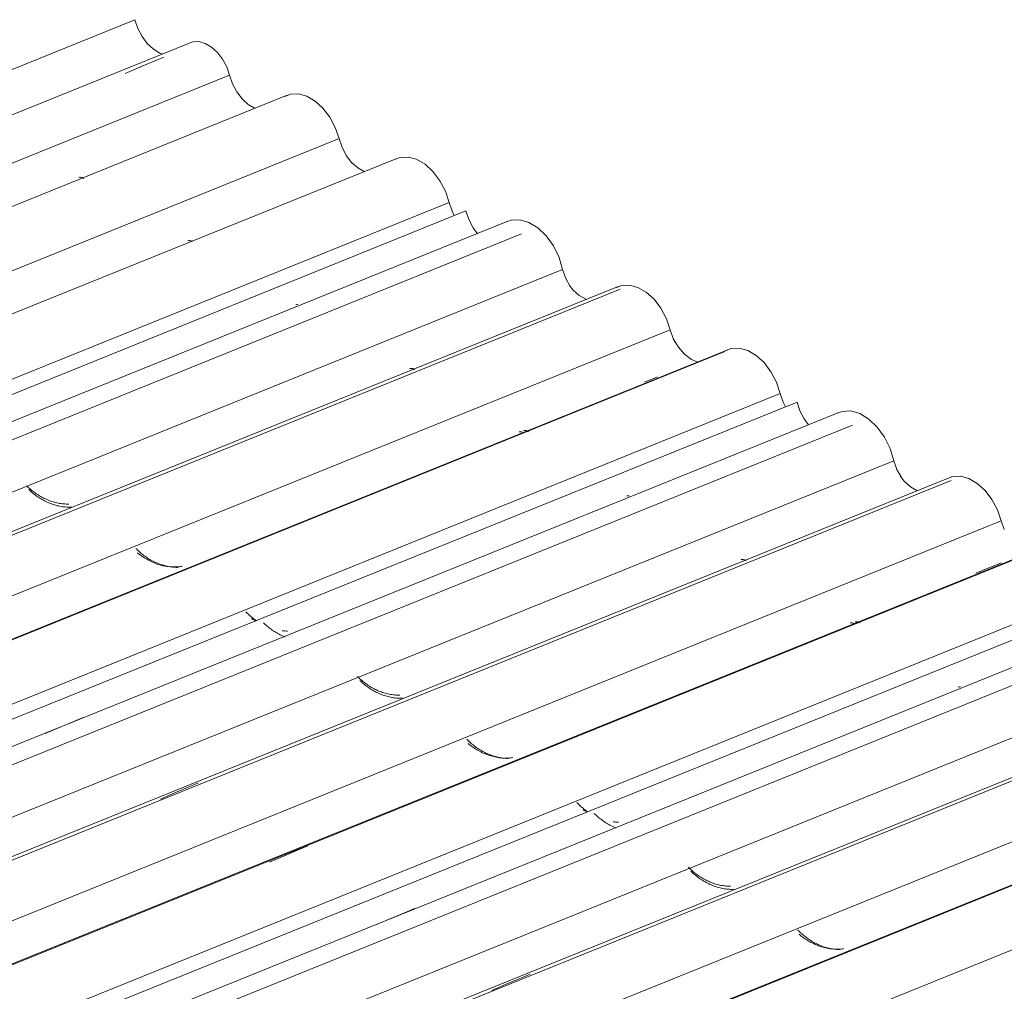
# Model space of a CAD drawing. Header units: metres. Extents: x -16.8 to 29.9, y -11.9 to 37.1.
# Tile 193 of 202: x -6.8 to -5.6, y 27.6 to 28.7. Entities that reach past the tile are written whole.
import ezdxf

# ---------------------------------------------------------------- set-up
doc = ezdxf.new("R2010")
doc.units = ezdxf.units.M
doc.layers.add('A-GLAZ-CWMG', color=7, linetype='Continuous', lineweight=5)

# ---------------------------------------------------------------- blocks, each defined once
blk = doc.blocks.new('FP_67-EXPLODE')
at = {"layer": 'A-GLAZ-CWMG'}
blk.add_line((-5.1511, 27.8767), (-11.4846, 25.3171), dxfattribs=at)
blk = doc.blocks.new('FP_68-EXPLODE')
at = {"layer": 'A-GLAZ-CWMG', "color": 9, "true_color": 0xc0c0c0}
for p, q in [((-5.8496, 27.6421), (-5.8506, 27.6431)), ((-5.8486, 27.641), (-5.8496, 27.6421)), ((-5.8476, 27.64), (-5.8486, 27.641)), ((-5.8465, 27.6391), (-5.8476, 27.64)), ((-5.8454, 27.6381), (-5.8465, 27.6391)), ((-5.8443, 27.6371), (-5.8454, 27.6381)), ((-5.8432, 27.6361), (-5.8443, 27.6371)), ((-5.842, 27.6352), (-5.8432, 27.6361)), ((-5.8408, 27.6343), (-5.842, 27.6352)), ((-5.8396, 27.6333), (-5.8408, 27.6343)), ((-5.8383, 27.6324), (-5.8396, 27.6333)), ((-5.837, 27.6316), (-5.8383, 27.6324)), ((-5.8357, 27.6307), (-5.837, 27.6316)), ((-5.8344, 27.6299), (-5.8357, 27.6307)), ((-5.8331, 27.6291), (-5.8344, 27.6299)), ((-5.8317, 27.6283), (-5.8331, 27.6291)), ((-5.8303, 27.6275), (-5.8317, 27.6283)), ((-5.8289, 27.6268), (-5.8303, 27.6275)), ((-5.8275, 27.6261), (-5.8289, 27.6268)), ((-5.826, 27.6254), (-5.8275, 27.6261)), ((-5.8245, 27.6248), (-5.826, 27.6254)), ((-5.8231, 27.6242), (-5.8245, 27.6248)), ((-5.8216, 27.6236), (-5.8231, 27.6242)), ((-5.8201, 27.6231), (-5.8216, 27.6236)), ((-5.8186, 27.6226), (-5.8201, 27.6231)), ((-5.817, 27.6222), (-5.8186, 27.6226)), ((-5.8155, 27.6217), (-5.817, 27.6222)), ((-5.8139, 27.6214), (-5.8155, 27.6217)), ((-5.8124, 27.621), (-5.8139, 27.6214)), ((-5.8108, 27.6207), (-5.8124, 27.621)), ((-5.8093, 27.6205), (-5.8108, 27.6207)), ((-5.8077, 27.6202), (-5.8093, 27.6205)), ((-5.8061, 27.6201), (-5.8077, 27.6202)), ((-5.8046, 27.6199), (-5.8061, 27.6201)), ((-5.803, 27.6199), (-5.8046, 27.6199)), ((-5.8014, 27.6198), (-5.803, 27.6199))]:
    blk.add_line(p, q, dxfattribs=at)
blk = doc.blocks.new('FP_69-EXPLODE')
at = {"layer": 'A-GLAZ-CWMG'}
blk.add_line((-5.2806, 27.9513), (-11.6139, 25.3917), dxfattribs=at)
at = {"layer": 'A-GLAZ-CWMG', "color": 9, "true_color": 0xc0c0c0}
for p, q in [((-6.1968, 27.578), (-6.1818, 27.5844)), ((-6.1818, 27.5844), (-6.1668, 27.5908)), ((-6.2118, 27.5715), (-6.1968, 27.578))]:
    blk.add_line(p, q, dxfattribs=at)
blk = doc.blocks.new('FP_70-EXPLODE')
at = {"layer": 'A-GLAZ-CWMG', "color": 9, "true_color": 0xc0c0c0}
for p, q in [((-5.9787, 27.716), (-5.9797, 27.717)), ((-5.9777, 27.715), (-5.9787, 27.716)), ((-5.9766, 27.714), (-5.9777, 27.715)), ((-5.9755, 27.7131), (-5.9766, 27.714)), ((-5.9744, 27.7121), (-5.9755, 27.7131)), ((-5.9733, 27.7111), (-5.9744, 27.7121)), ((-5.9721, 27.7102), (-5.9733, 27.7111)), ((-5.9709, 27.7092), (-5.9721, 27.7102)), ((-5.9697, 27.7083), (-5.9709, 27.7092)), ((-5.9684, 27.7074), (-5.9697, 27.7083)), ((-5.9671, 27.7065), (-5.9684, 27.7074)), ((-5.9658, 27.7057), (-5.9671, 27.7065)), ((-5.9645, 27.7048), (-5.9658, 27.7057)), ((-5.9632, 27.704), (-5.9645, 27.7048)), ((-5.9618, 27.7032), (-5.9632, 27.704)), ((-5.9604, 27.7025), (-5.9618, 27.7032)), ((-5.959, 27.7017), (-5.9604, 27.7025)), ((-5.9576, 27.701), (-5.959, 27.7017)), ((-5.9561, 27.7004), (-5.9576, 27.701)), ((-5.9547, 27.6997), (-5.9561, 27.7004)), ((-5.9532, 27.6991), (-5.9547, 27.6997)), ((-5.9517, 27.6985), (-5.9532, 27.6991)), ((-5.9502, 27.698), (-5.9517, 27.6985)), ((-5.9487, 27.6975), (-5.9502, 27.698)), ((-5.9472, 27.697), (-5.9487, 27.6975)), ((-5.9456, 27.6966), (-5.9472, 27.697)), ((-5.9441, 27.6962), (-5.9456, 27.6966)), ((-5.9425, 27.6959), (-5.9441, 27.6962)), ((-5.941, 27.6956), (-5.9425, 27.6959)), ((-5.9394, 27.6953), (-5.941, 27.6956)), ((-5.9378, 27.6951), (-5.9394, 27.6953)), ((-5.9363, 27.6949), (-5.9378, 27.6951)), ((-5.9347, 27.6947), (-5.9363, 27.6949)), ((-5.9331, 27.6946), (-5.9347, 27.6947)), ((-5.9316, 27.6946), (-5.9331, 27.6946)), ((-5.93, 27.6946), (-5.9316, 27.6946))]:
    blk.add_line(p, q, dxfattribs=at)
blk = doc.blocks.new('FP_71-EXPLODE')
at = {"layer": 'A-GLAZ-CWMG'}
blk.add_line((-5.395, 28.0134), (-11.6625, 25.4804), dxfattribs=at)
blk = doc.blocks.new('FP_72-EXPLODE')
at = {"layer": 'A-GLAZ-CWMG', "color": 9, "true_color": 0xc0c0c0}
for p, q in [((-6.0898, 27.7794), (-6.0909, 27.7804)), ((-6.0888, 27.7784), (-6.0898, 27.7794)), ((-6.0877, 27.7774), (-6.0888, 27.7784)), ((-6.0866, 27.7764), (-6.0877, 27.7774)), ((-6.0854, 27.7755), (-6.0866, 27.7764)), ((-6.0842, 27.7745), (-6.0854, 27.7755)), ((-6.083, 27.7736), (-6.0842, 27.7745)), ((-6.0818, 27.7727), (-6.083, 27.7736)), ((-6.0806, 27.7718), (-6.0818, 27.7727)), ((-6.0793, 27.7709), (-6.0806, 27.7718)), ((-6.078, 27.77), (-6.0793, 27.7709)), ((-6.0766, 27.7692), (-6.078, 27.77)), ((-6.0753, 27.7684), (-6.0766, 27.7692)), ((-6.0739, 27.7676), (-6.0753, 27.7684)), ((-6.0725, 27.7668), (-6.0739, 27.7676)), ((-6.0711, 27.7661), (-6.0725, 27.7668)), ((-6.0697, 27.7654), (-6.0711, 27.7661)), ((-6.0682, 27.7647), (-6.0697, 27.7654)), ((-6.0668, 27.7641), (-6.0682, 27.7647)), ((-6.0653, 27.7635), (-6.0668, 27.7641))]:
    blk.add_line(p, q, dxfattribs=at)
blk = doc.blocks.new('Rectangular Mullion - Telha Fibrocimento - Ondulada-1908998-EXPLODE')
at = {"layer": 'A-GLAZ-CWMG'}
for p, q in [((-5.4604, 28.0406), (-11.7172, 25.512)), ((-5.2192, 27.9001), (-11.4748, 25.372)), ((-5.0892, 27.8248), (-6.3261, 27.325))]:
    blk.add_line(p, q, dxfattribs=at)
for name in ['FP_71-EXPLODE', 'FP_69-EXPLODE', 'FP_67-EXPLODE', 'FP_72-EXPLODE', 'FP_70-EXPLODE', 'FP_68-EXPLODE']:
    blk.add_blockref(name, (0, 0), dxfattribs=at)
blk = doc.blocks.new('Rectangular Mullion - Telha Fibrocimento - Ondulada-1910060-EXPLODE')
blk.add_blockref('Rectangular Mullion - Telha Fibrocimento - Ondulada-1908998-EXPLODE', (0, 0))
blk = doc.blocks.new('FP_81-EXPLODE')
at = {"layer": 'A-GLAZ-CWMG'}
blk.add_line((-5.1546, 27.8744), (-11.4219, 25.3415), dxfattribs=at)
blk = doc.blocks.new('FP_82-EXPLODE')
at = {"layer": 'A-GLAZ-CWMG', "color": 9, "true_color": 0xc0c0c0}
for p, q in [((-5.8478, 27.6368), (-5.849, 27.6378)), ((-5.8466, 27.6358), (-5.8478, 27.6368)), ((-5.8453, 27.6349), (-5.8466, 27.6358)), ((-5.8441, 27.6339), (-5.8453, 27.6349)), ((-5.8427, 27.633), (-5.8441, 27.6339)), ((-5.8414, 27.6321), (-5.8427, 27.633)), ((-5.8401, 27.6312), (-5.8414, 27.6321)), ((-5.8387, 27.6304), (-5.8401, 27.6312)), ((-5.8373, 27.6295), (-5.8387, 27.6304)), ((-5.8358, 27.6287), (-5.8373, 27.6295)), ((-5.8344, 27.628), (-5.8358, 27.6287)), ((-5.8329, 27.6272), (-5.8344, 27.628)), ((-5.8314, 27.6265), (-5.8329, 27.6272)), ((-5.8299, 27.6258), (-5.8314, 27.6265)), ((-5.8284, 27.6252), (-5.8299, 27.6258)), ((-5.8269, 27.6246), (-5.8284, 27.6252)), ((-5.8253, 27.624), (-5.8269, 27.6246)), ((-5.8238, 27.6235), (-5.8253, 27.624)), ((-5.8222, 27.623), (-5.8238, 27.6235)), ((-5.8206, 27.6225), (-5.8222, 27.623)), ((-5.819, 27.6221), (-5.8206, 27.6225)), ((-5.8174, 27.6217), (-5.819, 27.6221)), ((-5.8158, 27.6214), (-5.8174, 27.6217)), ((-5.8142, 27.6211), (-5.8158, 27.6214)), ((-5.8126, 27.6208), (-5.8142, 27.6211)), ((-5.811, 27.6206), (-5.8126, 27.6208)), ((-5.8094, 27.6205), (-5.811, 27.6206)), ((-5.8077, 27.6203), (-5.8094, 27.6205)), ((-5.8061, 27.6203), (-5.8077, 27.6203)), ((-5.8045, 27.6202), (-5.8061, 27.6203)), ((-5.8029, 27.6202), (-5.8045, 27.6202)), ((-5.8013, 27.6203), (-5.8029, 27.6202)), ((-5.7997, 27.6204), (-5.8013, 27.6203)), ((-5.7981, 27.6206), (-5.7997, 27.6204)), ((-5.7965, 27.6208), (-5.7981, 27.6206))]:
    blk.add_line(p, q, dxfattribs=at)
blk = doc.blocks.new('FP_83-EXPLODE')
at = {"layer": 'A-GLAZ-CWMG'}
blk.add_line((-5.2782, 27.9481), (-11.6096, 25.3893), dxfattribs=at)
blk = doc.blocks.new('FP_84-EXPLODE')
at = {"layer": 'A-GLAZ-CWMG', "color": 9, "true_color": 0xc0c0c0}
for p, q in [((-5.976, 27.7114), (-5.977, 27.7124)), ((-5.9749, 27.7104), (-5.976, 27.7114)), ((-5.9738, 27.7094), (-5.9749, 27.7104)), ((-5.9727, 27.7085), (-5.9738, 27.7094)), ((-5.9716, 27.7075), (-5.9727, 27.7085)), ((-5.9704, 27.7065), (-5.9716, 27.7075)), ((-5.9692, 27.7056), (-5.9704, 27.7065)), ((-5.968, 27.7047), (-5.9692, 27.7056)), ((-5.9667, 27.7038), (-5.968, 27.7047)), ((-5.9654, 27.7029), (-5.9667, 27.7038)), ((-5.9641, 27.7021), (-5.9654, 27.7029)), ((-5.9628, 27.7012), (-5.9641, 27.7021)), ((-5.9614, 27.7004), (-5.9628, 27.7012)), ((-5.9601, 27.6996), (-5.9614, 27.7004)), ((-5.9587, 27.6989), (-5.9601, 27.6996)), ((-5.9573, 27.6981), (-5.9587, 27.6989)), ((-5.9558, 27.6974), (-5.9573, 27.6981)), ((-5.9544, 27.6967), (-5.9558, 27.6974)), ((-5.9529, 27.6961), (-5.9544, 27.6967)), ((-5.9515, 27.6955), (-5.9529, 27.6961)), ((-5.95, 27.6949), (-5.9515, 27.6955)), ((-5.9485, 27.6944), (-5.95, 27.6949)), ((-5.9469, 27.6939), (-5.9485, 27.6944)), ((-5.9454, 27.6934), (-5.9469, 27.6939)), ((-5.9439, 27.693), (-5.9454, 27.6934)), ((-5.9423, 27.6926), (-5.9439, 27.693)), ((-5.9408, 27.6922), (-5.9423, 27.6926)), ((-5.9392, 27.6919), (-5.9408, 27.6922)), ((-5.9377, 27.6917), (-5.9392, 27.6919)), ((-5.9361, 27.6914), (-5.9377, 27.6917)), ((-5.9345, 27.6912), (-5.9361, 27.6914)), ((-5.9329, 27.6911), (-5.9345, 27.6912)), ((-5.9314, 27.691), (-5.9329, 27.6911)), ((-5.9298, 27.6909), (-5.9314, 27.691)), ((-5.9282, 27.6909), (-5.9298, 27.6909)), ((-5.9267, 27.691), (-5.9282, 27.6909))]:
    blk.add_line(p, q, dxfattribs=at)
blk = doc.blocks.new('FP_85-EXPLODE')
at = {"layer": 'A-GLAZ-CWMG'}
blk.add_line((-5.4111, 28.0284), (-11.7461, 25.4681), dxfattribs=at)
at = {"layer": 'A-GLAZ-CWMG', "color": 9, "true_color": 0xc0c0c0}
for p, q in [((-5.6612, 27.9298), (-5.6605, 27.93)), ((-5.6605, 27.93), (-5.6599, 27.93)), ((-5.6599, 27.93), (-5.6592, 27.93)), ((-5.6592, 27.93), (-5.6584, 27.9299)), ((-6.318, 27.662), (-6.3031, 27.6683)), ((-6.348, 27.6493), (-6.333, 27.6557)), ((-6.333, 27.6557), (-6.318, 27.662))]:
    blk.add_line(p, q, dxfattribs=at)
blk = doc.blocks.new('FP_86-EXPLODE')
at = {"layer": 'A-GLAZ-CWMG', "color": 9, "true_color": 0xc0c0c0}
for p, q in [((-6.1106, 27.7925), (-6.1116, 27.7935)), ((-6.1097, 27.7915), (-6.1106, 27.7925)), ((-6.1086, 27.7905), (-6.1097, 27.7915)), ((-6.1076, 27.7895), (-6.1086, 27.7905)), ((-6.1065, 27.7885), (-6.1076, 27.7895)), ((-6.1054, 27.7875), (-6.1065, 27.7885)), ((-6.1042, 27.7866), (-6.1054, 27.7875)), ((-6.1031, 27.7856), (-6.1042, 27.7866)), ((-6.1019, 27.7847), (-6.1031, 27.7856)), ((-6.1006, 27.7838), (-6.1019, 27.7847)), ((-6.0994, 27.7829), (-6.1006, 27.7838)), ((-6.0672, 27.7705), (-6.0688, 27.7706)), ((-6.0657, 27.7703), (-6.0672, 27.7705)), ((-6.0641, 27.7702), (-6.0657, 27.7703)), ((-6.0625, 27.7702), (-6.0641, 27.7702))]:
    blk.add_line(p, q, dxfattribs=at)
blk = doc.blocks.new('FP_87-EXPLODE')
at = {"layer": 'A-GLAZ-CWMG'}
blk.add_line((-5.5421, 28.1025), (-11.8756, 25.5428), dxfattribs=at)
at = {"layer": 'A-GLAZ-CWMG', "color": 9, "true_color": 0xc0c0c0}
for p, q in [((-5.7884, 28.0054), (-5.7878, 28.0056)), ((-5.7878, 28.0056), (-5.7872, 28.0056)), ((-5.7872, 28.0056), (-5.7865, 28.0056)), ((-5.7865, 28.0056), (-5.7859, 28.0055)), ((-5.7859, 28.0055), (-5.7851, 28.0053)), ((-5.7851, 28.0053), (-5.7844, 28.005)), ((-5.7844, 28.005), (-5.7837, 28.0047)), ((-5.7837, 28.0047), (-5.7829, 28.0043)), ((-6.4594, 27.7294), (-6.4444, 27.7358)), ((-6.4444, 27.7358), (-6.4294, 27.7422)), ((-6.4744, 27.723), (-6.4594, 27.7294))]:
    blk.add_line(p, q, dxfattribs=at)
blk = doc.blocks.new('FP_88-EXPLODE')
at = {"layer": 'A-GLAZ-CWMG', "color": 9, "true_color": 0xc0c0c0}
for p, q in [((-6.2405, 27.8673), (-6.2415, 27.8683)), ((-6.2395, 27.8663), (-6.2405, 27.8673)), ((-6.2384, 27.8653), (-6.2395, 27.8663)), ((-6.2374, 27.8643), (-6.2384, 27.8653)), ((-6.2363, 27.8633), (-6.2374, 27.8643)), ((-6.2351, 27.8623), (-6.2363, 27.8633)), ((-6.234, 27.8614), (-6.2351, 27.8623)), ((-6.2328, 27.8605), (-6.234, 27.8614)), ((-6.2316, 27.8595), (-6.2328, 27.8605)), ((-6.2303, 27.8586), (-6.2316, 27.8595)), ((-6.2291, 27.8577), (-6.2303, 27.8586)), ((-6.2278, 27.8569), (-6.2291, 27.8577)), ((-6.2265, 27.856), (-6.2278, 27.8569)), ((-6.2251, 27.8552), (-6.2265, 27.856)), ((-6.2238, 27.8544), (-6.2251, 27.8552)), ((-6.2224, 27.8536), (-6.2238, 27.8544)), ((-6.221, 27.8529), (-6.2224, 27.8536)), ((-6.2196, 27.8522), (-6.221, 27.8529)), ((-6.2181, 27.8515), (-6.2196, 27.8522)), ((-6.2167, 27.8508), (-6.2181, 27.8515)), ((-6.2152, 27.8502), (-6.2167, 27.8508)), ((-6.2137, 27.8496), (-6.2152, 27.8502)), ((-6.2122, 27.8491), (-6.2137, 27.8496)), ((-6.2107, 27.8486), (-6.2122, 27.8491)), ((-6.2092, 27.8481), (-6.2107, 27.8486)), ((-6.2077, 27.8476), (-6.2092, 27.8481)), ((-6.2061, 27.8472), (-6.2077, 27.8476)), ((-6.2046, 27.8469), (-6.2061, 27.8472)), ((-6.203, 27.8465), (-6.2046, 27.8469)), ((-6.2015, 27.8463), (-6.203, 27.8465)), ((-6.1999, 27.846), (-6.2015, 27.8463)), ((-6.1983, 27.8458), (-6.1999, 27.846)), ((-6.1968, 27.8457), (-6.1983, 27.8458)), ((-6.1952, 27.8456), (-6.1968, 27.8457)), ((-6.1936, 27.8455), (-6.1952, 27.8456)), ((-6.1921, 27.8455), (-6.1936, 27.8455))]:
    blk.add_line(p, q, dxfattribs=at)
blk = doc.blocks.new('FP_89-EXPLODE')
at = {"layer": 'A-GLAZ-CWMG'}
blk.add_line((-5.6717, 28.177), (-12.0049, 25.6175), dxfattribs=at)
at = {"layer": 'A-GLAZ-CWMG', "color": 9, "true_color": 0xc0c0c0}
for p, q in [((-5.9176, 28.0801), (-5.917, 28.0803)), ((-5.917, 28.0803), (-5.9164, 28.0804)), ((-5.9164, 28.0804), (-5.9158, 28.0803)), ((-5.9158, 28.0803), (-5.9151, 28.0803)), ((-5.9151, 28.0803), (-5.9144, 28.0801)), ((-5.9144, 28.0801), (-5.9137, 28.0799)), ((-5.9137, 28.0799), (-5.913, 28.0796)), ((-5.913, 28.0796), (-5.9123, 28.0792)), ((-5.9123, 28.0792), (-5.9116, 28.0788)), ((-6.5733, 27.8103), (-6.5583, 27.8167)), ((-6.5883, 27.8039), (-6.5733, 27.8103)), ((-6.6033, 27.7974), (-6.5883, 27.8039))]:
    blk.add_line(p, q, dxfattribs=at)
blk = doc.blocks.new('FP_90-EXPLODE')
at = {"layer": 'A-GLAZ-CWMG', "color": 9, "true_color": 0xc0c0c0}
for p, q in [((-6.3696, 27.9413), (-6.3706, 27.9423)), ((-6.3685, 27.9403), (-6.3696, 27.9413)), ((-6.3675, 27.9393), (-6.3685, 27.9403)), ((-6.3664, 27.9383), (-6.3675, 27.9393)), ((-6.3652, 27.9374), (-6.3664, 27.9383)), ((-6.3641, 27.9364), (-6.3652, 27.9374)), ((-6.3629, 27.9355), (-6.3641, 27.9364)), ((-6.3617, 27.9345), (-6.3629, 27.9355)), ((-6.3605, 27.9336), (-6.3617, 27.9345)), ((-6.3592, 27.9327), (-6.3605, 27.9336)), ((-6.3579, 27.9318), (-6.3592, 27.9327)), ((-6.3566, 27.931), (-6.3579, 27.9318)), ((-6.3553, 27.9302), (-6.3566, 27.931)), ((-6.3539, 27.9294), (-6.3553, 27.9302)), ((-6.3525, 27.9286), (-6.3539, 27.9294)), ((-6.3511, 27.9278), (-6.3525, 27.9286)), ((-6.3497, 27.9271), (-6.3511, 27.9278)), ((-6.3483, 27.9264), (-6.3497, 27.9271)), ((-6.3468, 27.9258), (-6.3483, 27.9264)), ((-6.3454, 27.9251), (-6.3468, 27.9258)), ((-6.3439, 27.9245), (-6.3454, 27.9251)), ((-6.3424, 27.924), (-6.3439, 27.9245)), ((-6.3409, 27.9235), (-6.3424, 27.924)), ((-6.3394, 27.923), (-6.3409, 27.9235)), ((-6.3378, 27.9225), (-6.3394, 27.923)), ((-6.3363, 27.9221), (-6.3378, 27.9225)), ((-6.3348, 27.9217), (-6.3363, 27.9221)), ((-6.3332, 27.9214), (-6.3348, 27.9217)), ((-6.3316, 27.9211), (-6.3332, 27.9214)), ((-6.3301, 27.9209), (-6.3316, 27.9211)), ((-6.3285, 27.9206), (-6.3301, 27.9209)), ((-6.3269, 27.9205), (-6.3285, 27.9206)), ((-6.3254, 27.9203), (-6.3269, 27.9205)), ((-6.3238, 27.9203), (-6.3254, 27.9203)), ((-6.3222, 27.9202), (-6.3238, 27.9203)), ((-6.3207, 27.9202), (-6.3222, 27.9202))]:
    blk.add_line(p, q, dxfattribs=at)
blk = doc.blocks.new('FP_91-EXPLODE')
at = {"layer": 'A-GLAZ-CWMG'}
blk.add_line((-5.7861, 28.2392), (-12.0536, 25.7062), dxfattribs=at)
blk = doc.blocks.new('FP_92-EXPLODE')
at = {"layer": 'A-GLAZ-CWMG', "color": 9, "true_color": 0xc0c0c0}
for p, q in [((-6.4807, 28.0047), (-6.4818, 28.0057)), ((-6.4796, 28.0037), (-6.4807, 28.0047)), ((-6.4785, 28.0027), (-6.4796, 28.0037)), ((-6.4774, 28.0017), (-6.4785, 28.0027)), ((-6.4762, 28.0008), (-6.4774, 28.0017)), ((-6.4751, 27.9998), (-6.4762, 28.0008)), ((-6.4738, 27.9989), (-6.4751, 27.9998)), ((-6.4726, 27.998), (-6.4738, 27.9989)), ((-6.4713, 27.9971), (-6.4726, 27.998)), ((-6.4701, 27.9962), (-6.4713, 27.9971)), ((-6.4687, 27.9954), (-6.4701, 27.9962)), ((-6.4674, 27.9945), (-6.4687, 27.9954)), ((-6.466, 27.9937), (-6.4674, 27.9945)), ((-6.4647, 27.993), (-6.466, 27.9937)), ((-6.4633, 27.9922), (-6.4647, 27.993)), ((-6.4619, 27.9915), (-6.4633, 27.9922)), ((-6.4604, 27.9908), (-6.4619, 27.9915)), ((-6.459, 27.9901), (-6.4604, 27.9908)), ((-6.4575, 27.9895), (-6.459, 27.9901)), ((-6.456, 27.9889), (-6.4575, 27.9895))]:
    blk.add_line(p, q, dxfattribs=at)
blk = doc.blocks.new('Rectangular Mullion - Telha Fibrocimento - Ondulada-V76-EXPLODE')
at = {"layer": 'A-GLAZ-CWMG'}
for p, q in [((-5.8515, 28.2664), (-12.1082, 25.7377)), ((-5.6103, 28.1259), (-11.8658, 25.5978)), ((-5.6103, 28.1259), (-5.6068, 28.1157)), ((-5.4803, 28.0506), (-11.7355, 25.5226)), ((-5.3462, 27.9713), (-11.5995, 25.444))]:
    blk.add_line(p, q, dxfattribs=at)
for points in [[(-5.8515, 28.2664, 0), (-5.848, 28.2561, 0), (-5.8431, 28.2465, 0), (-5.8378, 28.2393, 0)], [(-5.7292, 28.1783, 0), (-5.7248, 28.1729, 0), (-5.7176, 28.1664, 0), (-5.71, 28.162, 0)], [(-5.6745, 28.1757, 0), (-5.6678, 28.1783, 0), (-5.6584, 28.1787, 0), (-5.6484, 28.176, 0), (-5.6386, 28.1703, 0), (-5.6294, 28.1619, 0), (-5.6213, 28.1513, 0), (-5.6148, 28.1391, 0), (-5.6103, 28.1259, 0)]]:
    blk.add_polyline3d(points, dxfattribs=at)
for name in ['FP_91-EXPLODE', 'FP_89-EXPLODE', 'FP_87-EXPLODE', 'FP_85-EXPLODE', 'FP_92-EXPLODE', 'FP_83-EXPLODE', 'FP_90-EXPLODE', 'FP_81-EXPLODE', 'FP_88-EXPLODE', 'FP_86-EXPLODE', 'FP_84-EXPLODE', 'FP_82-EXPLODE']:
    blk.add_blockref(name, (0, 0), dxfattribs=at)
blk = doc.blocks.new('Rectangular Mullion - Telha Fibrocimento - Ondulada-1910061-EXPLODE')
blk.add_blockref('Rectangular Mullion - Telha Fibrocimento - Ondulada-V76-EXPLODE', (0, 0))
blk = doc.blocks.new('FP_100-EXPLODE')
at = {"layer": 'A-GLAZ-CWMG', "color": 9, "true_color": 0xc0c0c0}
for p, q in [((-6.1028, 27.784), (-6.1042, 27.7848)), ((-6.1014, 27.7833), (-6.1028, 27.784)), ((-6.0999, 27.7827), (-6.1014, 27.7833))]:
    blk.add_line(p, q, dxfattribs=at)
blk = doc.blocks.new('FP_101-EXPLODE')
at = {"layer": 'A-GLAZ-CWMG'}
blk.add_line((-5.5456, 28.1001), (-11.8129, 25.5672), dxfattribs=at)
at = {"layer": 'A-GLAZ-CWMG', "color": 9, "true_color": 0xc0c0c0}
for p, q in [((-5.6251, 28.0705), (-5.6099, 28.0766)), ((-5.6403, 28.0643), (-5.6251, 28.0705)), ((-5.7828, 28.0067), (-5.7823, 28.0069)), ((-5.7823, 28.0069), (-5.7818, 28.0069)), ((-5.7818, 28.0069), (-5.7812, 28.0069)), ((-5.7812, 28.0069), (-5.7806, 28.0069)), ((-5.7806, 28.0069), (-5.78, 28.0067)), ((-5.78, 28.0067), (-5.7794, 28.0065)), ((-5.7794, 28.0065), (-5.7787, 28.0063)), ((-5.7787, 28.0063), (-5.7781, 28.0059)), ((-5.7781, 28.0059), (-5.7774, 28.0055))]:
    blk.add_line(p, q, dxfattribs=at)
blk = doc.blocks.new('FP_102-EXPLODE')
at = {"layer": 'A-GLAZ-CWMG', "color": 9, "true_color": 0xc0c0c0}
for p, q in [((-6.2386, 27.8621), (-6.2398, 27.863)), ((-6.2374, 27.8611), (-6.2386, 27.8621)), ((-6.2361, 27.8601), (-6.2374, 27.8611)), ((-6.2348, 27.8592), (-6.2361, 27.8601)), ((-6.2335, 27.8583), (-6.2348, 27.8592)), ((-6.2322, 27.8574), (-6.2335, 27.8583)), ((-6.2308, 27.8565), (-6.2322, 27.8574)), ((-6.2294, 27.8557), (-6.2308, 27.8565)), ((-6.228, 27.8549), (-6.2294, 27.8557)), ((-6.2266, 27.8541), (-6.228, 27.8549)), ((-6.2251, 27.8533), (-6.2266, 27.8541)), ((-6.2236, 27.8526), (-6.2251, 27.8533)), ((-6.2221, 27.8519), (-6.2236, 27.8526)), ((-6.2206, 27.8512), (-6.2221, 27.8519)), ((-6.2191, 27.8506), (-6.2206, 27.8512)), ((-6.2176, 27.85), (-6.2191, 27.8506)), ((-6.216, 27.8494), (-6.2176, 27.85)), ((-6.2144, 27.8489), (-6.216, 27.8494)), ((-6.2129, 27.8484), (-6.2144, 27.8489)), ((-6.2113, 27.848), (-6.2129, 27.8484)), ((-6.2097, 27.8476), (-6.2113, 27.848)), ((-6.2081, 27.8472), (-6.2097, 27.8476)), ((-6.2065, 27.8469), (-6.2081, 27.8472)), ((-6.2049, 27.8466), (-6.2065, 27.8469)), ((-6.2032, 27.8464), (-6.2049, 27.8466)), ((-6.2016, 27.8462), (-6.2032, 27.8464)), ((-6.2, 27.8461), (-6.2016, 27.8462)), ((-6.1984, 27.846), (-6.2, 27.8461)), ((-6.1968, 27.8459), (-6.1984, 27.846)), ((-6.1951, 27.8459), (-6.1968, 27.8459)), ((-6.1935, 27.8459), (-6.1951, 27.8459)), ((-6.1919, 27.846), (-6.1935, 27.8459)), ((-6.1903, 27.8461), (-6.1919, 27.846)), ((-6.1887, 27.8463), (-6.1903, 27.8461)), ((-6.1871, 27.8465), (-6.1887, 27.8463))]:
    blk.add_line(p, q, dxfattribs=at)
blk = doc.blocks.new('FP_103-EXPLODE')
at = {"layer": 'A-GLAZ-CWMG'}
blk.add_line((-5.6693, 28.1738), (-12.0007, 25.615), dxfattribs=at)
blk = doc.blocks.new('FP_104-EXPLODE')
at = {"layer": 'A-GLAZ-CWMG', "color": 9, "true_color": 0xc0c0c0}
for p, q in [((-6.3668, 27.9367), (-6.3679, 27.9377)), ((-6.3658, 27.9357), (-6.3668, 27.9367)), ((-6.3647, 27.9347), (-6.3658, 27.9357)), ((-6.3635, 27.9337), (-6.3647, 27.9347)), ((-6.3624, 27.9328), (-6.3635, 27.9337)), ((-6.3612, 27.9318), (-6.3624, 27.9328)), ((-6.36, 27.9309), (-6.3612, 27.9318)), ((-6.3587, 27.93), (-6.36, 27.9309)), ((-6.3575, 27.9291), (-6.3587, 27.93)), ((-6.3562, 27.9282), (-6.3575, 27.9291)), ((-6.3549, 27.9274), (-6.3562, 27.9282)), ((-6.3535, 27.9265), (-6.3549, 27.9274)), ((-6.3522, 27.9257), (-6.3535, 27.9265)), ((-6.3508, 27.925), (-6.3522, 27.9257)), ((-6.3494, 27.9242), (-6.3508, 27.925)), ((-6.348, 27.9235), (-6.3494, 27.9242)), ((-6.3465, 27.9228), (-6.348, 27.9235)), ((-6.3451, 27.9221), (-6.3465, 27.9228)), ((-6.3436, 27.9215), (-6.3451, 27.9221)), ((-6.3421, 27.9209), (-6.3436, 27.9215)), ((-6.3406, 27.9204), (-6.3421, 27.9209)), ((-6.3391, 27.9198), (-6.3406, 27.9204)), ((-6.3376, 27.9193), (-6.3391, 27.9198)), ((-6.3361, 27.9189), (-6.3376, 27.9193)), ((-6.3345, 27.9185), (-6.3361, 27.9189)), ((-6.333, 27.9181), (-6.3345, 27.9185)), ((-6.3314, 27.9178), (-6.333, 27.9181)), ((-6.3299, 27.9175), (-6.3314, 27.9178)), ((-6.3283, 27.9172), (-6.3299, 27.9175)), ((-6.3267, 27.917), (-6.3283, 27.9172)), ((-6.3252, 27.9168), (-6.3267, 27.917)), ((-6.3236, 27.9167), (-6.3252, 27.9168)), ((-6.322, 27.9166), (-6.3236, 27.9167)), ((-6.3205, 27.9166), (-6.322, 27.9166)), ((-6.3189, 27.9166), (-6.3205, 27.9166)), ((-6.3173, 27.9166), (-6.3189, 27.9166))]:
    blk.add_line(p, q, dxfattribs=at)
blk = doc.blocks.new('FP_105-EXPLODE')
at = {"layer": 'A-GLAZ-CWMG'}
blk.add_line((-5.8021, 28.2541), (-12.1372, 25.6938), dxfattribs=at)
at = {"layer": 'A-GLAZ-CWMG', "color": 9, "true_color": 0xc0c0c0}
for p, q in [((-6.0524, 28.1555), (-6.0518, 28.1556)), ((-6.0518, 28.1556), (-6.0512, 28.1557)), ((-6.0512, 28.1557), (-6.0505, 28.1557)), ((-6.0505, 28.1557), (-6.0498, 28.1557)), ((-6.7245, 27.8814), (-6.7095, 27.8877)), ((-6.7095, 27.8877), (-6.6945, 27.894)), ((-6.7395, 27.8751), (-6.7245, 27.8814))]:
    blk.add_line(p, q, dxfattribs=at)
blk = doc.blocks.new('FP_106-EXPLODE')
at = {"layer": 'A-GLAZ-CWMG', "color": 9, "true_color": 0xc0c0c0}
for p, q in [((-6.5015, 28.0178), (-6.5025, 28.0188)), ((-6.5005, 28.0168), (-6.5015, 28.0178)), ((-6.4995, 28.0158), (-6.5005, 28.0168)), ((-6.4984, 28.0148), (-6.4995, 28.0158)), ((-6.4973, 28.0138), (-6.4984, 28.0148)), ((-6.4962, 28.0128), (-6.4973, 28.0138)), ((-6.4951, 28.0119), (-6.4962, 28.0128)), ((-6.4939, 28.0109), (-6.4951, 28.0119)), ((-6.4927, 28.01), (-6.4939, 28.0109)), ((-6.4914, 28.0091), (-6.4927, 28.01)), ((-6.4902, 28.0082), (-6.4914, 28.0091)), ((-6.4579, 27.9961), (-6.4595, 27.9962)), ((-6.4563, 27.996), (-6.4579, 27.9961)), ((-6.4548, 27.9959), (-6.4563, 27.996)), ((-6.4532, 27.9959), (-6.4548, 27.9959))]:
    blk.add_line(p, q, dxfattribs=at)
blk = doc.blocks.new('FP_107-EXPLODE')
at = {"layer": 'A-GLAZ-CWMG'}
blk.add_line((-5.9332, 28.3282), (-12.2667, 25.7686), dxfattribs=at)
at = {"layer": 'A-GLAZ-CWMG', "color": 9, "true_color": 0xc0c0c0}
for p, q in [((-6.1797, 28.2311), (-6.1791, 28.2312)), ((-6.1791, 28.2312), (-6.1785, 28.2313)), ((-6.1785, 28.2313), (-6.1778, 28.2313)), ((-6.1778, 28.2313), (-6.1771, 28.2312)), ((-6.1771, 28.2312), (-6.1764, 28.231)), ((-6.1764, 28.231), (-6.1757, 28.2308)), ((-6.1757, 28.2308), (-6.175, 28.2305)), ((-6.175, 28.2305), (-6.1742, 28.2301))]:
    blk.add_line(p, q, dxfattribs=at)
blk = doc.blocks.new('FP_108-EXPLODE')
at = {"layer": 'A-GLAZ-CWMG', "color": 9, "true_color": 0xc0c0c0}
for p, q in [((-6.6314, 28.0926), (-6.6324, 28.0936)), ((-6.6304, 28.0916), (-6.6314, 28.0926)), ((-6.6293, 28.0906), (-6.6304, 28.0916)), ((-6.6282, 28.0896), (-6.6293, 28.0906)), ((-6.6271, 28.0886), (-6.6282, 28.0896)), ((-6.626, 28.0877), (-6.6271, 28.0886)), ((-6.6248, 28.0867), (-6.626, 28.0877)), ((-6.6236, 28.0858), (-6.6248, 28.0867)), ((-6.6224, 28.0849), (-6.6236, 28.0858)), ((-6.6211, 28.084), (-6.6224, 28.0849)), ((-6.6199, 28.0831), (-6.6211, 28.084)), ((-6.6186, 28.0822), (-6.6199, 28.0831)), ((-6.6173, 28.0814), (-6.6186, 28.0822)), ((-6.6159, 28.0806), (-6.6173, 28.0814)), ((-6.6145, 28.0798), (-6.6159, 28.0806)), ((-6.6132, 28.079), (-6.6145, 28.0798)), ((-6.6118, 28.0783), (-6.6132, 28.079)), ((-6.6103, 28.0776), (-6.6118, 28.0783)), ((-6.6089, 28.0769), (-6.6103, 28.0776)), ((-6.6074, 28.0763), (-6.6089, 28.0769)), ((-6.606, 28.0757), (-6.6074, 28.0763)), ((-6.6045, 28.0751), (-6.606, 28.0757)), ((-6.603, 28.0746), (-6.6045, 28.0751)), ((-6.6014, 28.0741), (-6.603, 28.0746)), ((-6.5999, 28.0736), (-6.6014, 28.0741)), ((-6.5984, 28.0732), (-6.5999, 28.0736)), ((-6.5968, 28.0728), (-6.5984, 28.0732)), ((-6.5953, 28.0724), (-6.5968, 28.0728)), ((-6.5937, 28.0721), (-6.5953, 28.0724)), ((-6.5922, 28.0718), (-6.5937, 28.0721)), ((-6.5906, 28.0716), (-6.5922, 28.0718)), ((-6.589, 28.0714), (-6.5906, 28.0716)), ((-6.5875, 28.0713), (-6.589, 28.0714)), ((-6.5859, 28.0712), (-6.5875, 28.0713)), ((-6.5843, 28.0711), (-6.5859, 28.0712)), ((-6.5828, 28.0711), (-6.5843, 28.0711))]:
    blk.add_line(p, q, dxfattribs=at)
blk = doc.blocks.new('FP_109-EXPLODE')
at = {"layer": 'A-GLAZ-CWMG'}
blk.add_line((-6.0627, 28.4028), (-12.396, 25.8432), dxfattribs=at)
at = {"layer": 'A-GLAZ-CWMG', "color": 9, "true_color": 0xc0c0c0}
for p, q in [((-6.3091, 28.3057), (-6.3085, 28.3059)), ((-6.3085, 28.3059), (-6.3079, 28.306)), ((-6.3079, 28.306), (-6.3072, 28.3061)), ((-6.3072, 28.3061), (-6.3065, 28.306)), ((-6.3065, 28.306), (-6.3058, 28.3059)), ((-6.3058, 28.3059), (-6.3051, 28.3057)), ((-6.3051, 28.3057), (-6.3044, 28.3054)), ((-6.3044, 28.3054), (-6.3036, 28.305)), ((-6.3036, 28.305), (-6.3029, 28.3046))]:
    blk.add_line(p, q, dxfattribs=at)
blk = doc.blocks.new('FP_110-EXPLODE')
at = {"layer": 'A-GLAZ-CWMG', "color": 9, "true_color": 0xc0c0c0}
for p, q in [((-6.7605, 28.1666), (-6.7615, 28.1676)), ((-6.7594, 28.1656), (-6.7605, 28.1666)), ((-6.7583, 28.1646), (-6.7594, 28.1656)), ((-6.7572, 28.1637), (-6.7583, 28.1646)), ((-6.7561, 28.1627), (-6.7572, 28.1637)), ((-6.7549, 28.1617), (-6.7561, 28.1627)), ((-6.7537, 28.1608), (-6.7549, 28.1617)), ((-6.7525, 28.1599), (-6.7537, 28.1608)), ((-6.7513, 28.159), (-6.7525, 28.1599)), ((-6.75, 28.1581), (-6.7513, 28.159)), ((-6.7487, 28.1572), (-6.75, 28.1581)), ((-6.7474, 28.1564), (-6.7487, 28.1572)), ((-6.7461, 28.1556), (-6.7474, 28.1564)), ((-6.7447, 28.1548), (-6.7461, 28.1556)), ((-6.7433, 28.154), (-6.7447, 28.1548)), ((-6.7419, 28.1533), (-6.7433, 28.154)), ((-6.7405, 28.1526), (-6.7419, 28.1533)), ((-6.739, 28.1519), (-6.7405, 28.1526)), ((-6.7376, 28.1512), (-6.739, 28.1519)), ((-6.7361, 28.1506), (-6.7376, 28.1512)), ((-6.7346, 28.15), (-6.7361, 28.1506)), ((-6.7331, 28.1495), (-6.7346, 28.15)), ((-6.7316, 28.149), (-6.7331, 28.1495)), ((-6.7301, 28.1485), (-6.7316, 28.149)), ((-6.7286, 28.148), (-6.7301, 28.1485)), ((-6.727, 28.1476), (-6.7286, 28.148)), ((-6.7255, 28.1473), (-6.727, 28.1476)), ((-6.7239, 28.147), (-6.7255, 28.1473)), ((-6.7224, 28.1467), (-6.7239, 28.147)), ((-6.7208, 28.1464), (-6.7224, 28.1467)), ((-6.7192, 28.1463), (-6.7208, 28.1464)), ((-6.7176, 28.1461), (-6.7192, 28.1463)), ((-6.7161, 28.146), (-6.7176, 28.1461)), ((-6.7145, 28.1459), (-6.7161, 28.146)), ((-6.7129, 28.1459), (-6.7145, 28.1459)), ((-6.7114, 28.1459), (-6.7129, 28.1459))]:
    blk.add_line(p, q, dxfattribs=at)
blk = doc.blocks.new('FP_111-EXPLODE')
at = {"layer": 'A-GLAZ-CWMG'}
blk.add_line((-6.1771, 28.4649), (-12.4446, 25.9319), dxfattribs=at)
blk = doc.blocks.new('Rectangular Mullion - Telha Fibrocimento - Ondulada-V96-EXPLODE')
at = {"layer": 'A-GLAZ-CWMG'}
for p, q in [((-6.2425, 28.4921), (-12.4993, 25.9635)), ((-6.0013, 28.3516), (-12.2568, 25.8235)), ((-6.0013, 28.3516), (-5.9978, 28.3414)), ((-5.8713, 28.2764), (-12.1266, 25.7483)), ((-5.7373, 28.197), (-11.9906, 25.6698))]:
    blk.add_line(p, q, dxfattribs=at)
for points in [[(-6.2425, 28.4921, 0), (-6.2391, 28.4818, 0), (-6.2341, 28.4722, 0), (-6.2289, 28.465, 0)], [(-6.1202, 28.4041, 0), (-6.1158, 28.3986, 0), (-6.1087, 28.3922, 0), (-6.101, 28.3878, 0)], [(-6.0656, 28.4014, 0), (-6.0588, 28.404, 0), (-6.0494, 28.4045, 0), (-6.0395, 28.4018, 0), (-6.0296, 28.3961, 0), (-6.0204, 28.3877, 0), (-6.0123, 28.3771, 0), (-6.0058, 28.3648, 0), (-6.0013, 28.3516, 0)], [(-5.9355, 28.3272, 0), (-5.9293, 28.3295, 0), (-5.9198, 28.3299, 0), (-5.9097, 28.3272, 0), (-5.8998, 28.3214, 0), (-5.8904, 28.3129, 0), (-5.8823, 28.3021, 0), (-5.8758, 28.2897, 0), (-5.8713, 28.2764, 0)], [(-5.8713, 28.2764, 0), (-5.8678, 28.2661, 0), (-5.8652, 28.2607, 0)], [(-5.8047, 28.2529, 0), (-5.7982, 28.2554, 0), (-5.788, 28.2558, 0), (-5.7772, 28.2528, 0), (-5.7666, 28.2463, 0), (-5.7567, 28.2368, 0), (-5.7482, 28.225, 0), (-5.7416, 28.2114, 0), (-5.7373, 28.197, 0)], [(-5.7373, 28.197, 0), (-5.7335, 28.1866, 0), (-5.7283, 28.1771, 0)]]:
    blk.add_polyline3d(points, dxfattribs=at)
for name in ['FP_111-EXPLODE', 'FP_109-EXPLODE', 'FP_107-EXPLODE', 'FP_105-EXPLODE', 'FP_103-EXPLODE', 'FP_110-EXPLODE', 'FP_101-EXPLODE', 'FP_108-EXPLODE', 'FP_106-EXPLODE', 'FP_104-EXPLODE', 'FP_102-EXPLODE', 'FP_100-EXPLODE']:
    blk.add_blockref(name, (0, 0), dxfattribs=at)
blk = doc.blocks.new('Rectangular Mullion - Telha Fibrocimento - Ondulada-1910062-EXPLODE')
blk.add_blockref('Rectangular Mullion - Telha Fibrocimento - Ondulada-V96-EXPLODE', (0, 0))
blk = doc.blocks.new('FP_120-EXPLODE')
at = {"layer": 'A-GLAZ-CWMG', "color": 9, "true_color": 0xc0c0c0}
for p, q in [((-6.4945, 28.0099), (-6.4959, 28.0107)), ((-6.493, 28.0092), (-6.4945, 28.0099)), ((-6.4916, 28.0085), (-6.493, 28.0092)), ((-6.4901, 28.0078), (-6.4916, 28.0085))]:
    blk.add_line(p, q, dxfattribs=at)
blk = doc.blocks.new('FP_121-EXPLODE')
at = {"layer": 'A-GLAZ-CWMG'}
blk.add_line((-5.9367, 28.3259), (-12.2039, 25.793), dxfattribs=at)
at = {"layer": 'A-GLAZ-CWMG', "color": 9, "true_color": 0xc0c0c0}
for p, q in [((-6.0316, 28.29), (-6.0164, 28.2962)), ((-6.1741, 28.2324), (-6.1736, 28.2326)), ((-6.1736, 28.2326), (-6.173, 28.2326)), ((-6.173, 28.2326), (-6.1725, 28.2326)), ((-6.1725, 28.2326), (-6.1719, 28.2326)), ((-6.1719, 28.2326), (-6.1713, 28.2325)), ((-6.1713, 28.2325), (-6.1707, 28.2323)), ((-6.1707, 28.2323), (-6.17, 28.232)), ((-6.17, 28.232), (-6.1694, 28.2317)), ((-6.1694, 28.2317), (-6.1687, 28.2312))]:
    blk.add_line(p, q, dxfattribs=at)
blk = doc.blocks.new('FP_122-EXPLODE')
at = {"layer": 'A-GLAZ-CWMG', "color": 9, "true_color": 0xc0c0c0}
for p, q in [((-6.6295, 28.0874), (-6.6307, 28.0884)), ((-6.6282, 28.0864), (-6.6295, 28.0874)), ((-6.6269, 28.0855), (-6.6282, 28.0864)), ((-6.6256, 28.0846), (-6.6269, 28.0855)), ((-6.6243, 28.0836), (-6.6256, 28.0846)), ((-6.6229, 28.0828), (-6.6243, 28.0836)), ((-6.6216, 28.0819), (-6.6229, 28.0828)), ((-6.6202, 28.0811), (-6.6216, 28.0819)), ((-6.6187, 28.0803), (-6.6202, 28.0811)), ((-6.6173, 28.0795), (-6.6187, 28.0803)), ((-6.6158, 28.0787), (-6.6173, 28.0795)), ((-6.6144, 28.078), (-6.6158, 28.0787)), ((-6.6129, 28.0773), (-6.6144, 28.078)), ((-6.6114, 28.0767), (-6.6129, 28.0773)), ((-6.6098, 28.0761), (-6.6114, 28.0767)), ((-6.6083, 28.0755), (-6.6098, 28.0761)), ((-6.6067, 28.0749), (-6.6083, 28.0755)), ((-6.6051, 28.0744), (-6.6067, 28.0749)), ((-6.6036, 28.074), (-6.6051, 28.0744)), ((-6.602, 28.0735), (-6.6036, 28.074)), ((-6.6004, 28.0731), (-6.602, 28.0735)), ((-6.5988, 28.0728), (-6.6004, 28.0731)), ((-6.5972, 28.0725), (-6.5988, 28.0728)), ((-6.5956, 28.0722), (-6.5972, 28.0725)), ((-6.5939, 28.072), (-6.5956, 28.0722)), ((-6.5923, 28.0718), (-6.5939, 28.072)), ((-6.5907, 28.0717), (-6.5923, 28.0718)), ((-6.5891, 28.0716), (-6.5907, 28.0717)), ((-6.5874, 28.0716), (-6.5891, 28.0716)), ((-6.5842, 28.0716), (-6.5858, 28.0716)), ((-6.5826, 28.0717), (-6.5842, 28.0716)), ((-6.581, 28.0719), (-6.5826, 28.0717)), ((-6.5794, 28.072), (-6.581, 28.0719)), ((-6.5778, 28.0723), (-6.5794, 28.072)), ((-6.5858, 28.0716), (-6.5874, 28.0716))]:
    blk.add_line(p, q, dxfattribs=at)
blk = doc.blocks.new('FP_123-EXPLODE')
at = {"layer": 'A-GLAZ-CWMG'}
blk.add_line((-6.0603, 28.3996), (-12.3917, 25.8408), dxfattribs=at)
blk = doc.blocks.new('FP_124-EXPLODE')
at = {"layer": 'A-GLAZ-CWMG', "color": 9, "true_color": 0xc0c0c0}
for p, q in [((-6.7577, 28.162), (-6.7588, 28.163)), ((-6.7566, 28.161), (-6.7577, 28.162)), ((-6.7555, 28.16), (-6.7566, 28.161)), ((-6.7544, 28.1591), (-6.7555, 28.16)), ((-6.7532, 28.1581), (-6.7544, 28.1591)), ((-6.752, 28.1572), (-6.7532, 28.1581)), ((-6.7508, 28.1563), (-6.752, 28.1572)), ((-6.7496, 28.1554), (-6.7508, 28.1563)), ((-6.7483, 28.1545), (-6.7496, 28.1554)), ((-6.747, 28.1536), (-6.7483, 28.1545)), ((-6.7457, 28.1528), (-6.747, 28.1536)), ((-6.7443, 28.1519), (-6.7457, 28.1528)), ((-6.743, 28.1512), (-6.7443, 28.1519)), ((-6.7416, 28.1504), (-6.743, 28.1512)), ((-6.7402, 28.1496), (-6.7416, 28.1504)), ((-6.7387, 28.1489), (-6.7402, 28.1496)), ((-6.7373, 28.1483), (-6.7387, 28.1489)), ((-6.7358, 28.1476), (-6.7373, 28.1483)), ((-6.7344, 28.147), (-6.7358, 28.1476)), ((-6.7329, 28.1464), (-6.7344, 28.147)), ((-6.7314, 28.1459), (-6.7329, 28.1464)), ((-6.7299, 28.1453), (-6.7314, 28.1459)), ((-6.7283, 28.1449), (-6.7299, 28.1453)), ((-6.7268, 28.1444), (-6.7283, 28.1449)), ((-6.7253, 28.144), (-6.7268, 28.1444)), ((-6.7237, 28.1437), (-6.7253, 28.144)), ((-6.7222, 28.1433), (-6.7237, 28.1437)), ((-6.7206, 28.1431), (-6.7222, 28.1433)), ((-6.719, 28.1428), (-6.7206, 28.1431)), ((-6.7175, 28.1426), (-6.719, 28.1428)), ((-6.7159, 28.1425), (-6.7175, 28.1426)), ((-6.7143, 28.1424), (-6.7159, 28.1425)), ((-6.7127, 28.1423), (-6.7143, 28.1424)), ((-6.7112, 28.1423), (-6.7127, 28.1423)), ((-6.7096, 28.1423), (-6.7112, 28.1423)), ((-6.708, 28.1423), (-6.7096, 28.1423))]:
    blk.add_line(p, q, dxfattribs=at)
blk = doc.blocks.new('FP_125-EXPLODE')
at = {"layer": 'A-GLAZ-CWMG'}
blk.add_line((-6.1932, 28.4799), (-12.5282, 25.9196), dxfattribs=at)
at = {"layer": 'A-GLAZ-CWMG', "color": 9, "true_color": 0xc0c0c0}
for p, q in [((-6.4436, 28.3812), (-6.443, 28.3813)), ((-6.443, 28.3813), (-6.4424, 28.3814)), ((-6.4424, 28.3814), (-6.4417, 28.3815)), ((-6.4417, 28.3815), (-6.441, 28.3814))]:
    blk.add_line(p, q, dxfattribs=at)
blk = doc.blocks.new('FP_127-EXPLODE')
at = {"layer": 'A-GLAZ-CWMG'}
blk.add_line((-6.3242, 28.554), (-12.6577, 25.9944), dxfattribs=at)
at = {"layer": 'A-GLAZ-CWMG', "color": 9, "true_color": 0xc0c0c0}
for p, q in [((-6.5708, 28.4568), (-6.5702, 28.457)), ((-6.5702, 28.457), (-6.5696, 28.457)), ((-6.5696, 28.457), (-6.569, 28.457)), ((-6.569, 28.457), (-6.5683, 28.4569)), ((-6.5683, 28.4569), (-6.5676, 28.4568)), ((-6.5676, 28.4568), (-6.5669, 28.4566)), ((-6.5669, 28.4566), (-6.5662, 28.4562)), ((-6.5662, 28.4562), (-6.5655, 28.4559))]:
    blk.add_line(p, q, dxfattribs=at)
blk = doc.blocks.new('FP_129-EXPLODE')
at = {"layer": 'A-GLAZ-CWMG'}
blk.add_line((-6.4537, 28.6286), (-12.787, 26.069), dxfattribs=at)
at = {"layer": 'A-GLAZ-CWMG', "color": 9, "true_color": 0xc0c0c0}
for p, q in [((-6.6996, 28.5317), (-6.699, 28.5318)), ((-6.699, 28.5318), (-6.6984, 28.5318)), ((-6.6984, 28.5318), (-6.6977, 28.5318)), ((-6.6977, 28.5318), (-6.697, 28.5316)), ((-6.697, 28.5316), (-6.6963, 28.5314)), ((-6.6963, 28.5314), (-6.6956, 28.5312)), ((-6.6956, 28.5312), (-6.6948, 28.5308)), ((-6.6948, 28.5308), (-6.694, 28.5303))]:
    blk.add_line(p, q, dxfattribs=at)
blk = doc.blocks.new('FP_131-EXPLODE')
at = {"layer": 'A-GLAZ-CWMG'}
blk.add_line((-6.5681, 28.6907), (-6.7978, 28.5978), dxfattribs=at)
at = {"layer": 'A-GLAZ-CWMG', "color": 9, "true_color": 0xc0c0c0}
for p, q in [((-6.6221, 28.6642), (-6.5992, 28.6738)), ((-6.645, 28.6545), (-6.6221, 28.6642))]:
    blk.add_line(p, q, dxfattribs=at)
blk = doc.blocks.new('Rectangular Mullion - Telha Fibrocimento - Ondulada-V116-EXPLODE')
at = {"layer": 'A-GLAZ-CWMG'}
for p, q in [((-6.6335, 28.7179), (-6.8525, 28.6294)), ((-6.5217, 28.6522), (-12.7773, 26.124)), ((-6.3923, 28.5774), (-12.6478, 26.0493)), ((-6.2623, 28.5021), (-12.5176, 25.9741)), ((-6.1283, 28.4228), (-12.3816, 25.8956))]:
    blk.add_line(p, q, dxfattribs=at)
for points in [[(-6.6335, 28.7179, 0), (-6.6301, 28.7076, 0), (-6.6251, 28.698, 0), (-6.6189, 28.6896, 0), (-6.6117, 28.6829, 0), (-6.604, 28.6783, 0), (-6.6005, 28.677, 0)], [(-6.5681, 28.6907, 0), (-6.5651, 28.6916, 0), (-6.558, 28.692, 0), (-6.5505, 28.6899, 0), (-6.5431, 28.6856, 0), (-6.5361, 28.6793, 0), (-6.53, 28.6713, 0), (-6.5251, 28.6621, 0), (-6.5217, 28.6522, 0)], [(-6.5217, 28.6522, 0), (-6.5181, 28.642, 0), (-6.5131, 28.6326, 0), (-6.5068, 28.6244, 0), (-6.4997, 28.6179, 0), (-6.4921, 28.6135, 0)], [(-6.4566, 28.6272, 0), (-6.4499, 28.6298, 0), (-6.4404, 28.6302, 0), (-6.4305, 28.6276, 0), (-6.4206, 28.6218, 0), (-6.4114, 28.6134, 0), (-6.4033, 28.6028, 0), (-6.3968, 28.5906, 0), (-6.3923, 28.5774, 0)], [(-6.3923, 28.5774, 0), (-6.3888, 28.5672, 0), (-6.3838, 28.5577, 0), (-6.3775, 28.5494, 0), (-6.3703, 28.5429, 0), (-6.3627, 28.5385, 0)], [(-6.327, 28.5527, 0), (-6.3203, 28.5552, 0), (-6.3108, 28.5557, 0), (-6.3008, 28.553, 0), (-6.2908, 28.5472, 0), (-6.2815, 28.5386, 0), (-6.2733, 28.5278, 0), (-6.2668, 28.5154, 0), (-6.2623, 28.5021, 0)], [(-6.2623, 28.5021, 0), (-6.2588, 28.4918, 0), (-6.2563, 28.4865, 0)], [(-6.1957, 28.4787, 0), (-6.1892, 28.4811, 0), (-6.179, 28.4816, 0), (-6.1682, 28.4785, 0), (-6.1576, 28.4721, 0), (-6.1477, 28.4626, 0), (-6.1392, 28.4507, 0), (-6.1326, 28.4372, 0), (-6.1283, 28.4228, 0)], [(-6.1283, 28.4228, 0), (-6.1246, 28.4124, 0), (-6.1193, 28.4028, 0)], [(-5.9976, 28.3411, 0), (-5.9916, 28.3311, 0), (-5.9843, 28.3228, 0), (-5.9761, 28.3167, 0), (-5.9686, 28.3134, 0)]]:
    blk.add_polyline3d(points, dxfattribs=at)
for name in ['FP_131-EXPLODE', 'FP_129-EXPLODE', 'FP_127-EXPLODE', 'FP_125-EXPLODE', 'FP_123-EXPLODE', 'FP_121-EXPLODE', 'FP_124-EXPLODE', 'FP_122-EXPLODE', 'FP_120-EXPLODE']:
    blk.add_blockref(name, (0, 0), dxfattribs=at)
blk = doc.blocks.new('Rectangular Mullion - Telha Fibrocimento - Ondulada-1910063-EXPLODE')
blk.add_blockref('Rectangular Mullion - Telha Fibrocimento - Ondulada-V116-EXPLODE', (0, 0))

msp = doc.modelspace()

# ---------------------------------------------------------------- block references
at = {"layer": 'A-GLAZ-CWMG'}
for name in ['Rectangular Mullion - Telha Fibrocimento - Ondulada-1910063-EXPLODE', 'Rectangular Mullion - Telha Fibrocimento - Ondulada-1910062-EXPLODE', 'Rectangular Mullion - Telha Fibrocimento - Ondulada-1910061-EXPLODE', 'Rectangular Mullion - Telha Fibrocimento - Ondulada-1910060-EXPLODE']:
    msp.add_blockref(name, (0, 0), dxfattribs=at)

doc.saveas('drawing.dxf')
